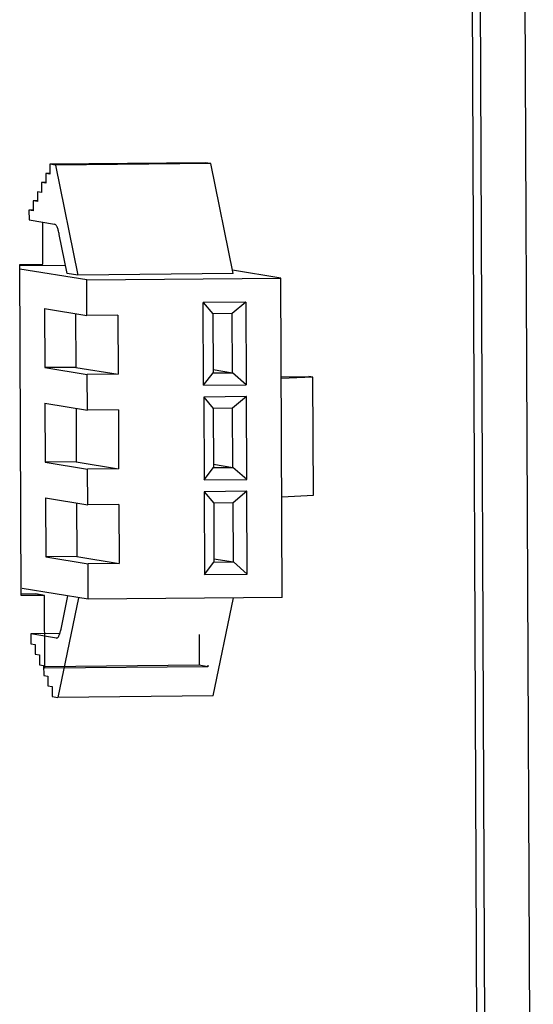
# Model space of a CAD drawing. Header units: millimetres. Extents: x 0 to 1750, y -1720 to 477.
# Tile 36 of 256: x 388 to 401, y -984 to -959. Entities that reach past the tile are written whole.
import ezdxf

# ---------------------------------------------------------------- set-up
doc = ezdxf.new("R2010")
doc.units = ezdxf.units.MM
doc.header["$LTSCALE"] = 92.51
for name, color, linetype in [('DE-11-072043DXF_CONTINUOUS_LINE', 7, 'CONTINUOUS'), ('DE-13-001875DXF_CONTINUOUS_LINE', 7, 'CONTINUOUS'), ('LIGHTING_CONDXF_CONTINUOUS_LINE', 7, 'CONTINUOUS')]:
    doc.layers.add(name, color=color, linetype=linetype)

msp = doc.modelspace()

# ---------------------------------------------------------------- linework, layer by layer
at = {"layer": 'DE-11-072043DXF_CONTINUOUS_LINE'}
for p, q in [((399.46, -1007.494), (398.571, -804.59)), ((388.355, -965.412), (388.35, -964.346)), ((387.764, -965.418), (388.355, -965.412)), ((387.801, -973.814), (387.764, -965.418)), ((388.177, -973.773), (387.801, -973.777)), ((388.391, -973.808), (387.801, -973.814)), ((388.391, -973.808), (388.177, -973.773)), ((388.399, -975.657), (388.391, -973.808)), ((392.313, -974.799), (392.317, -975.581)), ((392.317, -975.581), (388.399, -975.62)), ((392.532, -975.616), (388.399, -975.657)), ((392.532, -975.616), (392.317, -975.581)), ((392.531, -975.58), (392.532, -975.616))]:
    msp.add_line(p, q, dxfattribs=at)
at = {"layer": 'DE-13-001875DXF_CONTINUOUS_LINE'}
for p, q in [((398.763, -804.592), (399.652, -1007.496)), ((399.899, -804.611), (400.788, -1007.515))]:
    msp.add_line(p, q, dxfattribs=at)
at = {"layer": 'LIGHTING_CONDXF_CONTINUOUS_LINE'}
for p, q in [((392.466, -962.838), (388.531, -962.877)), ((388.674, -962.9), (388.531, -962.877)), ((388.531, -962.877), (388.532, -963.127)), ((392.61, -962.861), (388.674, -962.9)), ((388.674, -962.9), (389.241, -965.69)), ((392.61, -962.861), (392.466, -962.838)), ((393.176, -965.651), (392.61, -962.861)), ((388.532, -963.108), (388.425, -963.109)), ((388.532, -963.127), (388.425, -963.109)), ((388.425, -963.109), (388.426, -963.359)), ((388.32, -963.592), (388.212, -963.574)), ((388.212, -963.574), (388.213, -963.824)), ((388.426, -963.341), (388.318, -963.342)), ((388.426, -963.359), (388.318, -963.342)), ((388.318, -963.342), (388.32, -963.592)), ((388.213, -963.805), (388.106, -963.806)), ((388.213, -963.824), (388.106, -963.806)), ((388.106, -963.806), (388.107, -964.056)), ((388.107, -964.038), (388, -964.039)), ((388.107, -964.056), (388, -964.039)), ((388, -964.039), (388.001, -964.289)), ((388.001, -964.289), (388.65, -964.395)), ((388.969, -965.645), (388.768, -964.659)), ((388.928, -965.445), (387.765, -965.456)), ((389.465, -965.811), (387.765, -965.534)), ((394.384, -965.763), (393.159, -965.563)), ((389.241, -965.69), (388.969, -965.645)), ((393.176, -965.651), (389.241, -965.69)), ((389.465, -965.811), (394.384, -965.763)), ((389.469, -966.711), (389.465, -965.811)), ((394.42, -973.859), (394.384, -965.763)), ((388.395, -966.536), (389.469, -966.711)), ((388.395, -966.536), (388.402, -968.035)), ((393.502, -966.371), (392.419, -966.382)), ((392.419, -966.382), (392.662, -966.67)), ((392.428, -968.481), (392.419, -966.382)), ((393.502, -966.371), (393.154, -966.665)), ((393.502, -966.371), (393.511, -968.47)), ((389.183, -966.664), (389.189, -968.027)), ((390.256, -966.703), (389.469, -966.711)), ((390.256, -966.703), (390.263, -968.202)), ((393.154, -966.665), (392.662, -966.67)), ((392.662, -966.67), (392.669, -968.169)), ((393.161, -968.164), (393.154, -966.665)), ((389.189, -968.027), (388.402, -968.035)), ((388.402, -968.035), (389.476, -968.21)), ((389.189, -968.027), (390.263, -968.202)), ((390.263, -968.202), (389.476, -968.21)), ((389.48, -969.11), (389.476, -968.21)), ((392.428, -968.481), (392.669, -968.169)), ((392.668, -968.084), (393.161, -968.164)), ((392.669, -968.169), (393.161, -968.164)), ((393.511, -968.47), (393.161, -968.164)), ((394.395, -968.266), (395.093, -968.255)), ((395.2, -968.272), (394.396, -968.311)), ((395.2, -968.272), (395.093, -968.255)), ((395.213, -971.271), (395.2, -968.272)), ((392.428, -968.481), (393.511, -968.47)), ((393.512, -968.77), (392.43, -968.781)), ((392.43, -968.781), (392.673, -969.069)), ((392.43, -968.781), (392.439, -970.88)), ((393.512, -968.77), (393.164, -969.064)), ((393.521, -970.869), (393.512, -968.77)), ((388.406, -968.935), (389.48, -969.11)), ((388.406, -968.935), (388.412, -970.434)), ((389.193, -969.063), (389.199, -970.426)), ((393.164, -969.064), (392.673, -969.069)), ((392.673, -969.069), (392.679, -970.568)), ((393.171, -970.563), (393.164, -969.064)), ((390.267, -969.102), (389.48, -969.11)), ((390.267, -969.102), (390.273, -970.601)), ((389.199, -970.426), (388.412, -970.434)), ((388.412, -970.434), (389.486, -970.609)), ((389.199, -970.426), (390.273, -970.601)), ((392.439, -970.88), (392.679, -970.568)), ((392.679, -970.483), (393.171, -970.563)), ((392.679, -970.568), (393.171, -970.563)), ((393.521, -970.869), (393.171, -970.563)), ((390.273, -970.601), (389.486, -970.609)), ((389.49, -971.509), (389.486, -970.609)), ((392.439, -970.88), (393.521, -970.869)), ((393.523, -971.169), (392.44, -971.18)), ((392.44, -971.18), (392.683, -971.468)), ((392.44, -971.18), (392.449, -973.279)), ((393.523, -971.169), (393.175, -971.463)), ((393.532, -973.268), (393.523, -971.169)), ((394.409, -971.31), (395.213, -971.271)), ((388.416, -971.333), (389.49, -971.509)), ((388.416, -971.333), (388.423, -972.833)), ((389.204, -971.462), (389.21, -972.825)), ((390.277, -971.501), (389.49, -971.509)), ((390.277, -971.501), (390.284, -973)), ((393.175, -971.463), (392.683, -971.468)), ((392.683, -971.468), (392.69, -972.967)), ((393.182, -972.962), (393.175, -971.463)), ((389.21, -972.825), (388.423, -972.833)), ((388.423, -972.833), (389.497, -973.008)), ((389.21, -972.825), (390.284, -973)), ((390.284, -973), (389.497, -973.008)), ((389.501, -973.908), (389.497, -973.008)), ((392.449, -973.279), (392.69, -972.967)), ((392.689, -972.882), (393.182, -972.962)), ((392.69, -972.967), (393.182, -972.962)), ((393.532, -973.268), (393.182, -972.962)), ((392.449, -973.279), (393.532, -973.268)), ((389.501, -973.908), (387.83, -973.635)), ((389.259, -973.868), (388.733, -976.394)), ((388.812, -974.663), (388.987, -973.824)), ((394.42, -973.859), (389.501, -973.908)), ((392.669, -976.355), (393.186, -973.871)), ((388.782, -974.776), (388.047, -974.784)), ((388.696, -974.89), (388.047, -974.784)), ((388.047, -974.784), (388.048, -975.034)), ((388.048, -975.034), (388.155, -975.051)), ((388.155, -975.051), (388.156, -975.301)), ((388.696, -974.89), (388.701, -974.89)), ((388.156, -975.301), (388.264, -975.318)), ((388.264, -975.318), (388.265, -975.568)), ((388.265, -975.568), (388.372, -975.586)), ((388.372, -975.586), (388.373, -975.836)), ((388.373, -975.836), (388.481, -975.853)), ((388.481, -975.853), (388.482, -976.103)), ((388.482, -976.103), (388.589, -976.121)), ((388.589, -976.121), (388.59, -976.371)), ((388.59, -976.371), (388.733, -976.394)), ((392.669, -976.355), (388.733, -976.394))]:
    msp.add_line(p, q, dxfattribs=at)
for points, knots in [([(388.768, -964.659), (388.761, -964.623), (388.746, -964.558), (388.721, -964.484), (388.699, -964.44), (388.681, -964.412), (388.662, -964.397), (388.65, -964.395)], [0, 0, 0, 0, 0.375554, 0.667125, 0.780103, 0.871703, 1, 1, 1, 1]), ([(388.701, -974.89), (388.706, -974.89), (388.718, -974.887), (388.733, -974.874), (388.748, -974.855), (388.769, -974.818), (388.791, -974.753), (388.805, -974.696), (388.812, -974.663)], [0, 0, 0, 0, 0.059718, 0.130863, 0.220324, 0.331238, 0.621035, 1, 1, 1, 1])]:
    msp.add_open_spline(points, degree=3, knots=knots, dxfattribs=at)

doc.saveas('drawing.dxf')
